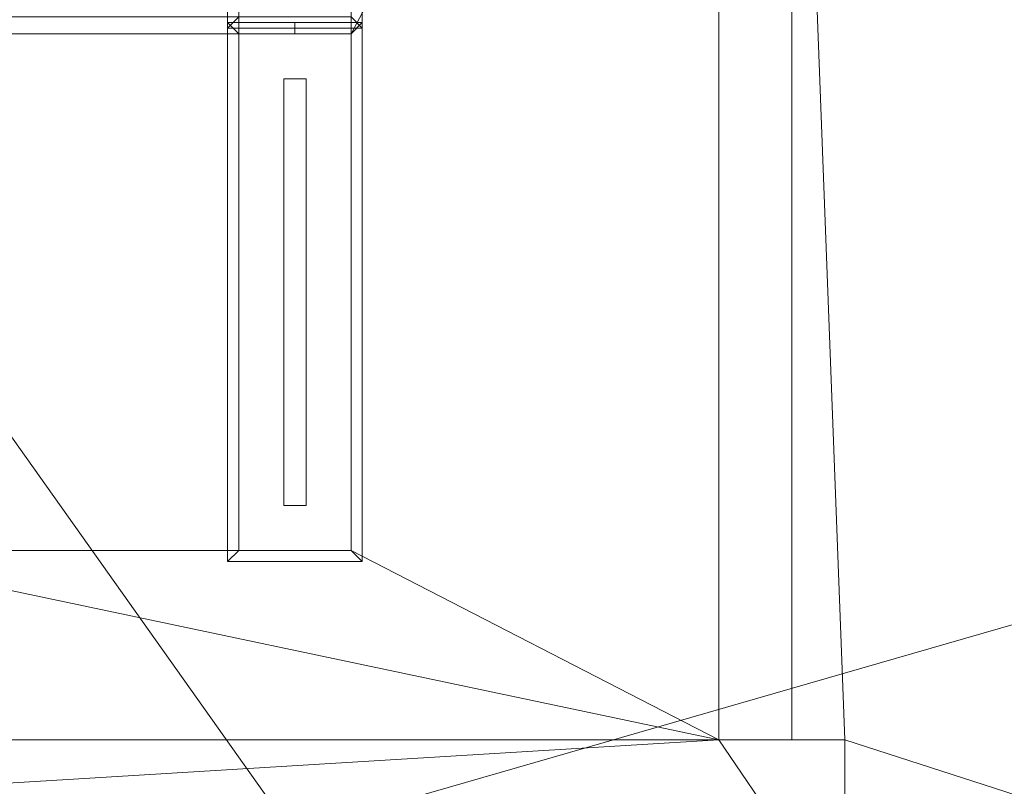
# Model space of a CAD drawing. Header units: inches. Extents: x 15 to 638, y -384 to 556.
# Tile 51 of 256: x 108 to 196, y -172 to -104. Entities that reach past the tile are written whole.
import ezdxf

# ---------------------------------------------------------------- set-up
doc = ezdxf.new("R2010")
doc.units = ezdxf.units.IN
doc.header["$MEASUREMENT"] = 0
for name, color, linetype, lineweight in [('A-CLNG', 13, 'Continuous', 9), ('A-FLOR', 192, 'Continuous', 9), ('A-ROOF', 132, 'Continuous', 9), ('A-WALL', 90, 'Continuous', 9), ('E-LITE-EQPM', 6, 'Continuous', 9)]:
    doc.layers.add(name, color=color, linetype=linetype, lineweight=lineweight)

# ---------------------------------------------------------------- blocks, each defined once
blk = doc.blocks.new('Recessed Fluorescent Light - Default 1-5513402-_3D_')
at = {"layer": 'E-LITE-EQPM'}
for p, q in [((-24, -6, 99), (-24, 6, 99)), ((-24, 6, 99), (24, 6, 99)), ((24, 6, 99), (24, 0, 99)), ((-23, 5, 99), (-23, -5, 99)), ((23, 5, 99), (-23, 5, 99)), ((23, 0, 99), (23, 5, 99)), ((19, 1, 99), (-19, 1, 99)), ((-19, 1, 99), (-19, -1, 99)), ((19, 0, 99), (19, 1, 99)), ((19, -1, 99), (19, 0, 99)), ((23, -5, 99), (23, 0, 99)), ((24, 0, 99), (24, -6, 99)), ((-19, -1, 99), (19, -1, 99)), ((-23, -5, 99), (23, -5, 99)), ((24, -6, 99), (-24, -6, 99))]:
    blk.add_line(p, q, dxfattribs=at)
mesh = blk.add_polyface(dxfattribs=at)
corners = [(-24, 6, 99), (-24, -6, 99), (24, -6, 99), (24, 6, 99)]
mesh.append_faces([[corners[k] for k in face] for face in [(0, 1, 2, 3)]])
mesh = blk.add_polyface(dxfattribs=at)
corners = [(24, -6, 98), (-24, -6, 98), (-24, 6, 98), (24, 6, 98)]
mesh.append_faces([[corners[k] for k in face] for face in [(0, 1, 2, 3)]])
mesh = blk.add_polyface(dxfattribs=at)
corners = [(24, 6, 99), (24, 6, 98), (-24, 6, 98), (-24, 6, 99)]
mesh.append_faces([[corners[k] for k in face] for face in [(0, 1, 2, 3)]])
mesh = blk.add_polyface(dxfattribs=at)
corners = [(-24, 6, 99), (-24, 6, 98), (-24, -6, 98), (-24, -6, 99)]
mesh.append_faces([[corners[k] for k in face] for face in [(0, 1, 2, 3)]])
mesh = blk.add_polyface(dxfattribs=at)
corners = [(-24, -6, 98), (24, -6, 98), (24, 0, 98), (24, 6, 98), (-24, 6, 98), (23, 5, 98), (23, 0, 98), (23, -5, 98), (-23, -5, 98), (-23, 5, 98)]
mesh.append_faces([[corners[k] for k in face] for face in [(8, 0, 1, 7), (7, 1, 2, 6)]], dxfattribs={"vtx0": -1, "vtx2": -1})
mesh.append_faces([[corners[k] for k in face] for face in [(3, 4, 9, 5), (8, 9, 4, 0), (2, 3, 5, 6)]], dxfattribs={"vtx1": -1, "vtx3": -1})
mesh = blk.add_polyface(dxfattribs=at)
corners = [(-24, -6, 96), (-24, 6, 96), (24, 6, 96), (24, 0, 96), (24, -6, 96), (23, 5, 96), (-23, 5, 96), (-23, -5, 96), (23, -5, 96), (23, 0, 96)]
mesh.append_faces([[corners[k] for k in face] for face in [(6, 1, 2, 5), (5, 2, 3, 9)]], dxfattribs={"vtx0": -1, "vtx2": -1})
mesh.append_faces([[corners[k] for k in face] for face in [(4, 0, 7, 8), (6, 7, 0, 1), (3, 4, 8, 9)]], dxfattribs={"vtx1": -1, "vtx3": -1})
mesh = blk.add_polyface(dxfattribs=at)
corners = [(24, 6, 98), (24, 6, 96), (-24, 6, 96), (-24, 6, 98)]
mesh.append_faces([[corners[k] for k in face] for face in [(0, 1, 2, 3)]])
mesh = blk.add_polyface(dxfattribs=at)
corners = [(-24, 6, 98), (-24, 6, 96), (-24, -6, 96), (-24, -6, 98)]
mesh.append_faces([[corners[k] for k in face] for face in [(0, 1, 2, 3)]])
mesh = blk.add_polyface(dxfattribs=at)
corners = [(24, -6, 99), (24, -6, 98), (24, 6, 98), (24, 6, 99)]
mesh.append_faces([[corners[k] for k in face] for face in [(0, 1, 2, 3)]])
mesh = blk.add_polyface(dxfattribs=at)
corners = [(24, 0, 98), (24, 0, 96), (24, 6, 96), (24, 6, 98)]
mesh.append_faces([[corners[k] for k in face] for face in [(0, 1, 2, 3)]])
mesh = blk.add_polyface(dxfattribs=at)
corners = [(-23, -5, 98), (-23, -5, 96), (-23, 5, 96), (-23, 5, 98)]
mesh.append_faces([[corners[k] for k in face] for face in [(0, 1, 2, 3)]])
mesh = blk.add_polyface(dxfattribs=at)
corners = [(-23, 5, 98), (-23, 5, 96), (23, 5, 96), (23, 5, 98)]
mesh.append_faces([[corners[k] for k in face] for face in [(0, 1, 2, 3)]])
mesh = blk.add_polyface(dxfattribs=at)
corners = [(23, 5, 98), (23, 5, 96), (23, 0, 96), (23, 0, 98)]
mesh.append_faces([[corners[k] for k in face] for face in [(0, 1, 2, 3)]])
mesh = blk.add_polyface(dxfattribs=at)
corners = [(23, 0, 98), (23, 0, 96), (23, -5, 96), (23, -5, 98)]
mesh.append_faces([[corners[k] for k in face] for face in [(0, 1, 2, 3)]])
mesh = blk.add_polyface(dxfattribs=at)
corners = [(24, -6, 98), (24, -6, 96), (24, 0, 96), (24, 0, 98)]
mesh.append_faces([[corners[k] for k in face] for face in [(0, 1, 2, 3)]])
mesh = blk.add_polyface(dxfattribs=at)
corners = [(23, -5, 98), (23, -5, 96), (-23, -5, 96), (-23, -5, 98)]
mesh.append_faces([[corners[k] for k in face] for face in [(0, 1, 2, 3)]])
mesh = blk.add_polyface(dxfattribs=at)
corners = [(-24, -6, 99), (-24, -6, 98), (24, -6, 98), (24, -6, 99)]
mesh.append_faces([[corners[k] for k in face] for face in [(0, 1, 2, 3)]])
mesh = blk.add_polyface(dxfattribs=at)
corners = [(-24, -6, 98), (-24, -6, 96), (24, -6, 96), (24, -6, 98)]
mesh.append_faces([[corners[k] for k in face] for face in [(0, 1, 2, 3)]])

msp = doc.modelspace()

# ---------------------------------------------------------------- block references
at = {"layer": 'E-LITE-EQPM', "rotation": 89.9999999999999}
for p in [(132.742, -80.625, 10), (132.742, -128.125, 10)]:
    msp.add_blockref('Recessed Fluorescent Light - Default 1-5513402-_3D_', p, dxfattribs=at)

# ---------------------------------------------------------------- meshes
at = {"layer": 'A-CLNG'}
mesh = msp.add_polyface(dxfattribs=at)
corners = [(170.5, -43.57, 108.047), (34.992, -43.57, 108.047), (34.992, -168, 108.047), (170.5, -168, 108.047)]
mesh.append_faces([[corners[k] for k in face] for face in [(0, 1, 2, 3)]])
mesh = msp.add_polyface(dxfattribs=at)
corners = [(170.5, -168, 106), (34.992, -168, 106), (34.992, -43.57, 106), (170.5, -43.57, 106), (127.742, -57.625, 106), (127.742, -103.625, 106), (137.742, -103.625, 106), (137.742, -57.625, 106), (127.742, -105.125, 106), (127.742, -151.125, 106), (137.742, -151.125, 106), (137.742, -105.125, 106), (80.492, -57.625, 106), (80.492, -103.625, 106), (90.492, -103.625, 106), (90.492, -57.625, 106), (80.492, -105.125, 106), (80.492, -151.125, 106), (90.492, -151.125, 106), (90.492, -105.125, 106)]
mesh.append_faces([[corners[k] for k in face] for face in [(19, 14, 5, 8)]], dxfattribs={"vtx0": -1, "vtx1": -1, "vtx2": -1, "vtx3": -1})
mesh.append_faces([[corners[k] for k in face] for face in [(15, 4, 5, 14), (16, 13, 14, 19), (0, 10, 11, 3), (19, 8, 9, 18), (1, 17, 18, 0)]], dxfattribs={"vtx0": -1, "vtx2": -1})
mesh.append_faces([[corners[k] for k in face] for face in [(3, 7, 4, 15), (2, 12, 13, 16)]], dxfattribs={"vtx0": -1, "vtx2": -1, "vtx3": -1})
mesh.append_faces([[corners[k] for k in face] for face in [(6, 7, 3, 11), (9, 10, 0, 18)]], dxfattribs={"vtx1": -1, "vtx2": -1, "vtx3": -1})
mesh.append_faces([[corners[k] for k in face] for face in [(5, 6, 11, 8), (15, 12, 2, 3), (16, 17, 1, 2)]], dxfattribs={"vtx1": -1, "vtx3": -1})
mesh = msp.add_polyface(dxfattribs=at)
corners = [(170.5, -168, 108.047), (170.5, -168, 106), (170.5, -43.57, 106), (170.5, -43.57, 108.047)]
mesh.append_faces([[corners[k] for k in face] for face in [(0, 1, 2, 3)]])
mesh = msp.add_polyface(dxfattribs=at)
corners = [(614.75, -43.57, 149.5), (177, -43.57, 149.5), (177, -168, 149.5), (181.75, -168, 149.5), (181.75, -307.75, 149.5), (614.75, -307.75, 149.5)]
mesh.append_faces([[corners[k] for k in face] for face in [(5, 3, 4)]], dxfattribs={"vtx0": -1})
mesh.append_faces([[corners[k] for k in face] for face in [(3, 5, 0, 1)]], dxfattribs={"vtx0": -1, "vtx3": -1})
mesh.append_faces([[corners[k] for k in face] for face in [(2, 3, 1)]], dxfattribs={"vtx1": -1})
mesh = msp.add_polyface(dxfattribs=at)
corners = [(614.75, -43.57, 149), (614.75, -307.75, 149), (181.75, -307.75, 149), (181.75, -168, 149), (177, -168, 149), (177, -43.57, 149)]
mesh.append_faces([[corners[k] for k in face] for face in [(3, 1, 2)]], dxfattribs={"vtx0": -1})
mesh.append_faces([[corners[k] for k in face] for face in [(0, 1, 3, 5)]], dxfattribs={"vtx1": -1, "vtx2": -1})
mesh.append_faces([[corners[k] for k in face] for face in [(3, 4, 5)]], dxfattribs={"vtx2": -1})
mesh = msp.add_polyface(dxfattribs=at)
corners = [(177, -43.57, 149.5), (177, -43.57, 149), (177, -168, 149), (177, -168, 149.5)]
mesh.append_faces([[corners[k] for k in face] for face in [(0, 1, 2, 3)]])
mesh = msp.add_polyface(dxfattribs=at)
corners = [(127.742, -151.125, 108), (127.742, -151.125, 106), (127.742, -105.125, 106), (127.742, -105.125, 108)]
mesh.append_faces([[corners[k] for k in face] for face in [(0, 1, 2, 3)]])
mesh = msp.add_polyface(dxfattribs=at)
corners = [(127.742, -105.125, 108), (127.742, -105.125, 106), (137.742, -105.125, 106), (137.742, -105.125, 108)]
mesh.append_faces([[corners[k] for k in face] for face in [(0, 1, 2, 3)]])
mesh = msp.add_polyface(dxfattribs=at)
corners = [(137.742, -105.125, 108), (137.742, -151.125, 108), (127.742, -151.125, 108), (127.742, -105.125, 108)]
mesh.append_faces([[corners[k] for k in face] for face in [(0, 1, 2, 3)]])
mesh = msp.add_polyface(dxfattribs=at)
corners = [(137.742, -105.125, 108), (137.742, -105.125, 106), (137.742, -151.125, 106), (137.742, -151.125, 108)]
mesh.append_faces([[corners[k] for k in face] for face in [(0, 1, 2, 3)]])
mesh = msp.add_polyface(dxfattribs=at)
corners = [(137.742, -151.125, 108), (137.742, -151.125, 106), (127.742, -151.125, 106), (127.742, -151.125, 108)]
mesh.append_faces([[corners[k] for k in face] for face in [(0, 1, 2, 3)]])
mesh = msp.add_polyface(dxfattribs=at)
corners = [(34.992, -168, 108.047), (34.992, -168, 106), (170.5, -168, 106), (170.5, -168, 108.047)]
mesh.append_faces([[corners[k] for k in face] for face in [(0, 1, 2, 3)]])
mesh = msp.add_polyface(dxfattribs=at)
corners = [(177, -168, 149.5), (177, -168, 149), (181.75, -168, 149), (181.75, -168, 149.5)]
mesh.append_faces([[corners[k] for k in face] for face in [(0, 1, 2, 3)]])
mesh = msp.add_polyface(dxfattribs=at)
corners = [(181.75, -168, 149.5), (181.75, -168, 149), (181.75, -307.75, 149), (181.75, -307.75, 149.5)]
mesh.append_faces([[corners[k] for k in face] for face in [(0, 1, 2, 3)]])
at = {"layer": 'A-FLOR'}
mesh = msp.add_polyface(dxfattribs=at)
corners = [(34.992, -40.32, -2), (35.992, -40.32, -2), (35.992, 270, -2), (33.992, 270, -2), (33.992, 351, -2), (31.992, 351, -2), (31.992, 443, -2), (171.25, 443, -2), (171.25, 444, -2), (478.25, 444, -2), (478.25, 445.5, -2), (612, 445.5, -2), (612, 273.5, -2), (610, 273.5, -2), (610, -38.57, -2), (614.75, -38.57, -2), (614.75, -307.5, -2), (528, -307.5, -2), (528, -314.25, -2), (184.75, -314.25, -2), (184.75, -279.55, -2), (109.75, -279.55, -2), (109.75, -229.75, -2), (132.5, -229.75, -2), (132.5, -176.25, -2), (34.992, -176.25, -2)]
mesh.append_faces([[corners[k] for k in face] for face in [(14, 17, 24)]], dxfattribs={"vtx0": -1, "vtx1": -1, "vtx2": -1})
mesh.append_faces([[corners[k] for k in face] for face in [(20, 23, 24, 17)]], dxfattribs={"vtx0": -1, "vtx2": -1, "vtx3": -1})
mesh.append_faces([[corners[k] for k in face] for face in [(19, 20, 17, 18)]], dxfattribs={"vtx1": -1})
mesh.append_faces([[corners[k] for k in face] for face in [(1, 2, 14, 24), (13, 14, 2, 7)]], dxfattribs={"vtx1": -1, "vtx2": -1, "vtx3": -1})
mesh.append_faces([[corners[k] for k in face] for face in [(25, 0, 1, 24), (21, 22, 23, 20), (9, 10, 11)]], dxfattribs={"vtx2": -1})
mesh.append_faces([[corners[k] for k in face] for face in [(2, 3, 4, 7), (7, 8, 9, 13), (11, 12, 13, 9)]], dxfattribs={"vtx2": -1, "vtx3": -1})
mesh.append_faces([[corners[k] for k in face] for face in [(4, 5, 6, 7), (14, 15, 16, 17)]], dxfattribs={"vtx3": -1})
mesh = msp.add_polyface(dxfattribs=at)
corners = [(34.992, -40.32), (34.992, -176.25), (132.5, -176.25), (132.5, -229.75), (109.75, -229.75), (109.75, -279.55), (184.75, -279.55), (184.75, -314.25), (528, -314.25), (528, -307.5), (614.75, -307.5), (614.75, -38.57), (610, -38.57), (610, 273.5), (612, 273.5), (612, 445.5), (478.25, 445.5), (478.25, 444), (171.25, 444), (171.25, 443), (31.992, 443), (31.992, 351), (33.992, 351), (33.992, 270), (35.992, 270), (35.992, -40.32)]
mesh.append_faces([[corners[k] for k in face] for face in [(9, 6, 7, 8)]], dxfattribs={"vtx0": -1})
mesh.append_faces([[corners[k] for k in face] for face in [(3, 6, 2)]], dxfattribs={"vtx0": -1, "vtx1": -1})
mesh.append_faces([[corners[k] for k in face] for face in [(2, 6, 9, 12)]], dxfattribs={"vtx0": -1, "vtx1": -1, "vtx2": -1, "vtx3": -1})
mesh.append_faces([[corners[k] for k in face] for face in [(24, 12, 13, 19), (12, 24, 25, 2)]], dxfattribs={"vtx0": -1, "vtx2": -1, "vtx3": -1})
mesh.append_faces([[corners[k] for k in face] for face in [(16, 17, 15)]], dxfattribs={"vtx1": -1})
mesh.append_faces([[corners[k] for k in face] for face in [(10, 11, 12, 9), (20, 21, 22, 19)]], dxfattribs={"vtx2": -1})
mesh.append_faces([[corners[k] for k in face] for face in [(13, 14, 15, 17), (17, 18, 19, 13), (22, 23, 24, 19)]], dxfattribs={"vtx2": -1, "vtx3": -1})
mesh.append_faces([[corners[k] for k in face] for face in [(3, 4, 5, 6), (25, 0, 1, 2)]], dxfattribs={"vtx3": -1})
at = {"layer": 'A-ROOF'}
mesh = msp.add_polyface(dxfattribs=at)
corners = [(619.25, -37.07, 149), (619.25, -310.25, 149), (29.492, -310.25, 149), (29.492, -37.07, 149)]
mesh.append_faces([[corners[k] for k in face] for face in [(0, 1, 2, 3)]])
mesh = msp.add_polyface(dxfattribs=at)
corners = [(29.492, -37.07, 157), (29.492, -310.25, 157), (619.25, -310.25, 157), (619.25, -37.07, 157)]
mesh.append_faces([[corners[k] for k in face] for face in [(0, 1, 2, 3)]])
at = {"layer": 'A-WALL'}
mesh = msp.add_polyface(dxfattribs=at)
corners = [(170.5, -168, 148), (170.5, -45.57, 148), (170.5, -45.57, 132), (170.5, -43.57, 132), (170.5, -43.57), (170.5, -59.32), (170.5, -59.32, 80), (170.5, -91.32, 80), (170.5, -91.32), (170.5, -168)]
mesh.append_faces([[corners[k] for k in face] for face in [(6, 4, 5)]], dxfattribs={"vtx0": -1})
mesh.append_faces([[corners[k] for k in face] for face in [(7, 2, 6)]], dxfattribs={"vtx0": -1, "vtx1": -1})
mesh.append_faces([[corners[k] for k in face] for face in [(3, 4, 6, 2)]], dxfattribs={"vtx1": -1, "vtx2": -1})
mesh.append_faces([[corners[k] for k in face] for face in [(0, 1, 2, 7)]], dxfattribs={"vtx2": -1, "vtx3": -1})
mesh.append_faces([[corners[k] for k in face] for face in [(7, 8, 9, 0)]], dxfattribs={"vtx3": -1})
mesh = msp.add_polyface(dxfattribs=at)
corners = [(177, -168), (170.5, -168), (170.5, -91.32), (177, -91.32), (170.5, -43.57), (177, -43.57), (177, -59.32), (170.5, -59.32)]
mesh.append_faces([[corners[k] for k in face] for face in [(1, 2, 3, 0), (7, 4, 5, 6)]])
mesh = msp.add_polyface(dxfattribs=at)
corners = [(177, -45.57, 148), (177, -168, 148), (177, -168), (177, -91.32), (177, -91.32, 80), (177, -59.32, 80), (177, -59.32), (177, -43.57), (177, -43.57, 108), (177, -43.57, 132), (177, -45.57, 132)]
mesh.append_faces([[corners[k] for k in face] for face in [(4, 10, 1, 2)]], dxfattribs={"vtx0": -1, "vtx1": -1, "vtx3": -1})
mesh.append_faces([[corners[k] for k in face] for face in [(7, 8, 5, 6), (9, 10, 8), (0, 1, 10)]], dxfattribs={"vtx1": -1})
mesh.append_faces([[corners[k] for k in face] for face in [(4, 5, 8, 10)]], dxfattribs={"vtx1": -1, "vtx2": -1, "vtx3": -1})
mesh.append_faces([[corners[k] for k in face] for face in [(2, 3, 4)]], dxfattribs={"vtx2": -1})
mesh = msp.add_polyface(dxfattribs=at)
corners = [(170.5, -168, 148), (177, -168, 148), (177, -45.57, 148), (170.5, -45.57, 148)]
mesh.append_faces([[corners[k] for k in face] for face in [(0, 1, 2, 3)]])
mesh = msp.add_polyface(dxfattribs=at)
corners = [(24.992, -168, -18), (24.992, -168, -16), (24.992, -168, -12), (34.992, -168, -12), (34.992, -168, 148), (170.5, -168, 148), (177, -168, 148), (181.75, -168, 148), (181.75, -168, -18)]
mesh.append_faces([[corners[k] for k in face] for face in [(3, 0, 1, 2)]], dxfattribs={"vtx0": -1})
mesh.append_faces([[corners[k] for k in face] for face in [(0, 3, 8)]], dxfattribs={"vtx0": -1, "vtx1": -1})
mesh.append_faces([[corners[k] for k in face] for face in [(5, 6, 8, 3)]], dxfattribs={"vtx1": -1, "vtx2": -1, "vtx3": -1})
mesh.append_faces([[corners[k] for k in face] for face in [(6, 7, 8), (3, 4, 5)]], dxfattribs={"vtx2": -1})
mesh = msp.add_polyface(dxfattribs=at)
corners = [(24.992, -184.5, -18), (24.992, -168, -18), (181.75, -168, -18), (181.75, -184.5, -18)]
mesh.append_faces([[corners[k] for k in face] for face in [(0, 1, 2, 3)]])
mesh = msp.add_polyface(dxfattribs=at)
corners = [(34.492, -184.5, 148), (181.75, -184.5, 148), (181.75, -168, 148), (177, -168, 148), (170.5, -168, 148), (34.992, -168, 148), (34.992, -176.25, 148), (34.492, -176.25, 148)]
mesh.append_faces([[corners[k] for k in face] for face in [(4, 6, 0, 1)]], dxfattribs={"vtx0": -1, "vtx1": -1, "vtx3": -1})
mesh.append_faces([[corners[k] for k in face] for face in [(7, 0, 6), (3, 4, 1, 2)]], dxfattribs={"vtx1": -1})
mesh.append_faces([[corners[k] for k in face] for face in [(4, 5, 6)]], dxfattribs={"vtx2": -1})
mesh = msp.add_polyface(dxfattribs=at)
corners = [(177, -168), (177, -168, 148), (170.5, -168, 148), (170.5, -168)]
mesh.append_faces([[corners[k] for k in face] for face in [(0, 1, 2, 3)]])
mesh = msp.add_polyface(dxfattribs=at)
corners = [(181.75, -184.5, 148), (181.75, -184.5, 131), (181.75, -184.5, 106), (181.75, -184.5, -18), (181.75, -168, -18), (181.75, -168, 148)]
mesh.append_faces([[corners[k] for k in face] for face in [(4, 5, 2, 3)]], dxfattribs={"vtx1": -1})
mesh.append_faces([[corners[k] for k in face] for face in [(5, 0, 1, 2)]], dxfattribs={"vtx3": -1})

doc.saveas('drawing.dxf')
